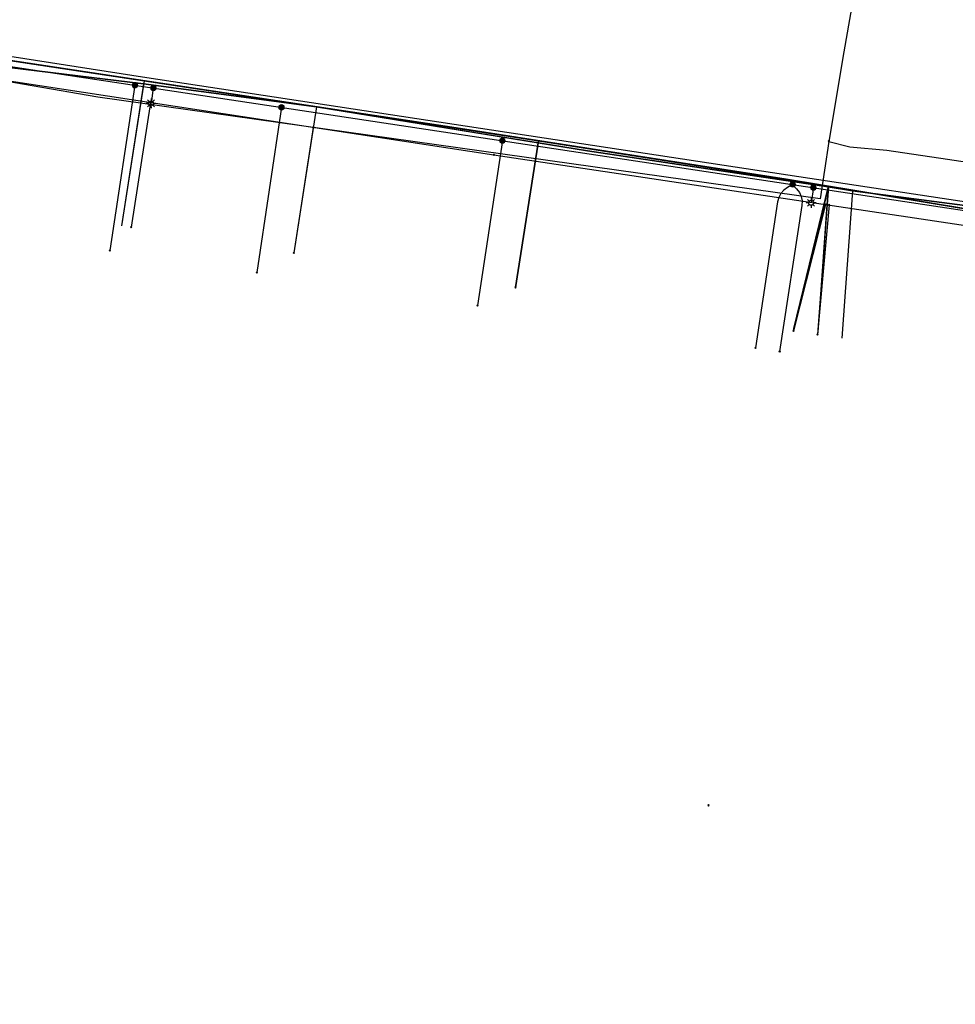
# Model space of a CAD drawing. Header units: metres. Extents: x 253430 to 254090, y 592748 to 593165.
# Tile 13 of 146: x 253578 to 253616, y 592833 to 592873. Entities that reach past the tile are written whole.
import ezdxf
from ezdxf.lldxf.tags import DXFTag

# ---------------------------------------------------------------- set-up
doc = ezdxf.new("R2010")
doc.units = ezdxf.units.M
for name, color, linetype in [('B-WE-IE-MEUBILAIR-S', 7, 'Continuous'), ('B-WE-KL-DATA-G', 90, 'KL-DATA-SO'), ('B-WE-KL-DATA_DUCT-G', 90, 'Continuous'), ('B-WE-KL-DATA_HULPSTUK-S', 90, 'Continuous'), ('B-WE-KL-DATA_KABELBED-G', 90, 'Continuous'), ('B-WE-KL-ET_LS-G', 190, 'KL-LS-SO'), ('B-WE-KL-ET_LS_HULPSTUK-S', 190, 'Continuous'), ('B-WE-KL-ET_LS_KABELBED-G', 190, 'Continuous'), ('B-WE-KL-WATER-G', 170, 'KL-WATER-SO'), ('B-WE-KL-WATER_HULPSTUK-S', 170, 'Continuous'), ('B-WE-RI-VRIJVERVAL_HULPSTUK-S', 210, 'Continuous'), ('V-WE-KL-ET_MS_KABELBED-G', 130, 'V-CONTINUOUS-SO')]:
    doc.layers.add(name, color=color, linetype=linetype)
doc.styles.add('NLCS-ISO', font='txt')
doc.styles.get("Standard").update_dxf_attribs({"font": 'simplex.shx'})
tags = doc.linetypes.add('KL-DATA-SO', pattern='A,4,-1,[101,NLCS.SHX,S=0.5,R=0,X=0,Y=0],-1,4,-1,["D",Standard,S=1,R=0,X=-0.25,Y=-0.5],-1.5', length=12.5).pattern_tags.tags
tags[18] = DXFTag(74, 10)
tags = doc.linetypes.add('KL-LS-SO', pattern='A,4,-1,[103,NLCS.SHX,S=0.75,R=0,X=0,Y=0],-1,4,-1,["L",Standard,S=1,R=0,X=0,Y=-0.5],-2', length=13).pattern_tags.tags
tags[18] = DXFTag(74, 10)
doc.linetypes.add('KL-WATER-SO', pattern='A,7,-0.5,[168,NLCS.SHX,S=0.75,R=0,X=0.75,Y=0],-2', length=9.5)
doc.linetypes.add('V-CONTINUOUS-SO', pattern='A,3.5,[24,NLCS.SHX,S=0.5,R=0,X=0,Y=0],3.5', length=7)

# ---------------------------------------------------------------- blocks, each defined once
blk = doc.blocks.new('SKL-WTB_HULP_OVERIG-SO')
at = {"color": 0, "linetype": 'ByBlock', "lineweight": 18}
for points in [[(-0.14, 0.14), (0.14, -0.14)], [(0.14, 0.14), (-0.14, -0.14)]]:
    blk.add_lwpolyline(points, dxfattribs=at)
at = {"color": 0, "linetype": 'ByBlock', "lineweight": 18, "style": 'NLCS-ISO', "flags": 1}
for tag, p in [('TYPE', (1.5, 0)), ('OMSCHRIJVING', (1.5, -3)), ('LABEL', (1.5, -1.5))]:
    blk.add_attdef(tag, p, '', height=1, dxfattribs=at)
blk = doc.blocks.new('SKL-WTB_HULP_MOF-SO')
at = {"linetype": 'ByBlock', "lineweight": 18}
h = blk.add_hatch(color=0, dxfattribs=at)
h.dxf.hatch_style = 1
h.paths.add_polyline_path([(-0.5625, 0, 1), (0.5625, 0, 1)])
at = {"color": 0, "linetype": 'ByBlock', "lineweight": 18}
blk.add_circle((0, 0), 0.5625, dxfattribs=at)
at = {"color": 0, "linetype": 'ByBlock', "lineweight": 18, "style": 'NLCS-ISO', "flags": 1}
for tag, p in [('TYPE', (1.5, 0)), ('OMSCHRIJVING', (1.5, -3)), ('LABEL', (1.5, -1.5))]:
    blk.add_attdef(tag, p, '', height=1, dxfattribs=at)
blk = doc.blocks.new('SIE-MEUBILAIR_PAAL_LICHTMAST-SO')
for points in [[(-0.62, 0), (-1, 0)], [(-0.71, 0.71), (-0.44, 0.44)], [(0, 1), (0, 0.62)], [(0.44, 0.44), (0.71, 0.71)], [(1, 0), (0.62, 0)], [(-0.71, -0.71), (-0.44, -0.44)], [(0, -0.62), (0, -1)], [(0.44, -0.44), (0.71, -0.71)]]:
    blk.add_lwpolyline(points)
blk.add_circle((0, 0), 0.5)
blk = doc.blocks.new('SRI-HULP_OVERIG-SO')
at = {"color": 0, "linetype": 'ByBlock', "lineweight": 18}
for points in [[(-0.14, 0.14), (0.14, -0.14)], [(0.14, 0.14), (-0.14, -0.14)]]:
    blk.add_lwpolyline(points, dxfattribs=at)
at = {"color": 0, "linetype": 'ByBlock', "lineweight": 18, "style": 'NLCS-ISO', "flags": 1}
for tag, p in [('TYPE', (1.5, 0)), ('OMSCHRIJVING', (1.5, -3)), ('LABEL', (1.5, -1.5))]:
    blk.add_attdef(tag, p, '', height=1, dxfattribs=at)

msp = doc.modelspace()

# ---------------------------------------------------------------- linework, layer by layer
at = {"layer": 'B-WE-KL-DATA-G'}
for points in [[(253725.776, 592848.936), (253648.192, 592860.922), (253641.799, 592861.745), (253638.983, 592862.084), (253630.637, 592863.474), (253627.025, 592864.071), (253609.442, 592866.965), (253595.947, 592869.065), (253574.646, 592872.291), (253567.067, 592873.396), (253564.351, 592873.798), (253537.69, 592877.915), (253520.845, 592880.385), (253512.158, 592881.664), (253508.73, 592882.172), (253507.292, 592882.526), (253506.063, 592883.003), (253505.866, 592883.654), (253506.047, 592884.605), (253507.109, 592892.108), (253508.302, 592899.823), (253508.554, 592901.05), (253509.389, 592909.486)], [(253458.995, 592888.941), (253459.083, 592889.516), (253512.158, 592881.664), (253521.199, 592880.333), (253537.69, 592877.915), (253564.351, 592873.798), (253567.067, 592873.396), (253574.646, 592872.291), (253590.242, 592869.929), (253589.31, 592863.965)], [(253458.995, 592888.941), (253459.083, 592889.516), (253512.158, 592881.664), (253521.199, 592880.333), (253537.69, 592877.915), (253564.351, 592873.798), (253567.067, 592873.396), (253574.646, 592872.291), (253583.191, 592870.997), (253582.264, 592865.065)], [(253567.243, 592872.716), (253571.748, 592872.258), (253583.169, 592870.874), (253590.24, 592869.922), (253599.304, 592868.452), (253601.323, 592868.124), (253611.168, 592866.661), (253612.154, 592866.497), (253624.477, 592864.888), (253627.3, 592864.401), (253632.912, 592863.528), (253633.245, 592863.581), (253639.099, 592862.528), (253639.368, 592862.362), (253644.516, 592861.484), (253646.556, 592861.404)], [(253567.243, 592872.716), (253571.748, 592872.258), (253583.169, 592870.874), (253590.24, 592869.922), (253599.304, 592868.452), (253601.323, 592868.124), (253611.168, 592866.661), (253612.154, 592866.497), (253624.477, 592864.888), (253627.3, 592864.401), (253632.912, 592863.528), (253633.245, 592863.581), (253639.099, 592862.528), (253639.368, 592862.362), (253644.516, 592861.484), (253646.556, 592861.404)], [(253583.169, 592870.874), (253571.748, 592872.258), (253570.902, 592866.84)], [(253583.169, 592870.874), (253571.748, 592872.258), (253570.902, 592866.84)], [(253583.169, 592870.874), (253582.263, 592865.066)], [(253583.169, 592870.874), (253582.263, 592865.066)], [(253590.24, 592869.922), (253583.169, 592870.874)], [(253590.24, 592869.922), (253583.169, 592870.874)], [(253590.24, 592869.922), (253589.31, 592863.965)], [(253590.24, 592869.922), (253589.31, 592863.965)], [(253599.304, 592868.452), (253595.301, 592869.101), (253590.24, 592869.922)], [(253599.304, 592868.452), (253595.301, 592869.101), (253590.24, 592869.922)], [(253598.38, 592862.549), (253599.316, 592868.541), (253609.442, 592866.965), (253627.025, 592864.071), (253630.637, 592863.474), (253638.983, 592862.084), (253641.799, 592861.745), (253648.192, 592860.922), (253725.776, 592848.936), (253731.444, 592848.38), (253737.295, 592847.688), (253737.416, 592847.67), (253744.99, 592846.444), (253744.833, 592845.393)], [(253599.304, 592868.452), (253598.381, 592862.548)], [(253599.304, 592868.452), (253598.381, 592862.548)], [(253611.168, 592866.661), (253601.323, 592868.124), (253599.304, 592868.452)], [(253611.168, 592866.661), (253601.323, 592868.124), (253599.304, 592868.452)], [(253609.742, 592860.774), (253609.758, 592860.873), (253611.171, 592866.681), (253630.637, 592863.474), (253638.983, 592862.084), (253641.799, 592861.745), (253648.192, 592860.922), (253725.776, 592848.936), (253731.444, 592848.38), (253737.295, 592847.688), (253737.416, 592847.67), (253744.99, 592846.444), (253744.833, 592845.393)], [(253610.731, 592860.621), (253610.746, 592860.72), (253611.171, 592866.681), (253630.637, 592863.474), (253638.983, 592862.084), (253641.799, 592861.745), (253648.192, 592860.922), (253725.776, 592848.936), (253731.444, 592848.38), (253737.295, 592847.688), (253737.416, 592847.67), (253744.99, 592846.444), (253744.833, 592845.393)], [(253611.168, 592866.661), (253609.742, 592860.775)], [(253611.168, 592866.661), (253609.742, 592860.775)], [(253612.154, 592866.497), (253611.168, 592866.661)], [(253612.154, 592866.497), (253611.168, 592866.661)], [(253612.154, 592866.497), (253611.719, 592860.467)], [(253612.154, 592866.497), (253611.719, 592860.467)], [(253624.477, 592864.888), (253612.154, 592866.497)], [(253624.477, 592864.888), (253612.154, 592866.497)]]:
    msp.add_lwpolyline(points, dxfattribs=at)
at = {"layer": 'B-WE-KL-DATA_DUCT-G'}
for points in [[(253725.776, 592848.936), (253649.109, 592860.78), (253645.524, 592861.265), (253638.983, 592862.084), (253633.153, 592863.055), (253617.672, 592865.611), (253611.171, 592866.681), (253599.316, 592868.541), (253590.242, 592869.929), (253583.191, 592870.997), (253571.818, 592872.703), (253565.766, 592873.588), (253530.087, 592879.03), (253515.454, 592881.179), (253508.73, 592882.172), (253507.292, 592882.526), (253506.063, 592883.003), (253505.866, 592883.654), (253507.109, 592892.108), (253508.302, 592899.823), (253508.554, 592901.05), (253509.389, 592909.486)], [(253459.477, 592889.458), (253508.73, 592882.172), (253515.454, 592881.179), (253530.087, 592879.03), (253565.766, 592873.588), (253571.818, 592872.703), (253583.191, 592870.997), (253590.242, 592869.929), (253599.316, 592868.541), (253611.171, 592866.681), (253617.672, 592865.611), (253633.153, 592863.055), (253638.983, 592862.084), (253645.524, 592861.265), (253649.109, 592860.78), (253725.776, 592848.936), (253731.444, 592848.38), (253737.416, 592847.67), (253742.562, 592846.838)]]:
    msp.add_lwpolyline(points, dxfattribs=at)
at = {"layer": 'B-WE-KL-DATA_KABELBED-G'}
for points in [[(253611.192, 592868.517), (253610.828, 592866.173), (253581.304, 592870.324), (253543.001, 592876.95), (253514.47, 592879.932), (253509.619, 592880.624), (253505.956, 592881.146), (253461.931, 592888.637), (253457.176, 592889.256), (253433.447, 592892.95)], [(253612.599, 592876.704), (253611.808, 592872.174), (253611.192, 592868.517)], [(253571.818, 592872.703), (253583.191, 592870.997)], [(253583.191, 592870.997), (253582.264, 592865.065)], [(253583.191, 592870.997), (253590.242, 592869.929)], [(253590.242, 592869.929), (253589.31, 592863.965)], [(253590.242, 592869.929), (253599.316, 592868.541)], [(253599.316, 592868.541), (253598.38, 592862.549)], [(253599.316, 592868.541), (253611.171, 592866.681)], [(253611.192, 592868.517), (253612.049, 592868.29), (253613.566, 592868.162), (253616.047, 592867.788), (253621.235, 592867.008), (253632.984, 592865.356), (253632.109, 592859.301), (253624.942, 592815.735)], [(253611.171, 592866.681), (253617.672, 592865.611)], [(253611.17, 592866.676), (253609.742, 592860.774)], [(253611.17, 592866.676), (253610.731, 592860.621)]]:
    msp.add_lwpolyline(points, dxfattribs=at)
at = {"layer": 'B-WE-KL-ET_LS-G'}
for points in [[(253617.741, 592815.796), (253563.233, 592823.906), (253562.249, 592824), (253561.248, 592824.592), (253560.861, 592825.31), (253560.82, 592826.107), (253568.053, 592870.825), (253568.453, 592871.81), (253569.181, 592872.643), (253569.784, 592872.779), (253622.69, 592864.797)], [(253617.741, 592815.796), (253563.233, 592823.906), (253562.249, 592824), (253561.248, 592824.592), (253560.861, 592825.31), (253560.82, 592826.107), (253568.053, 592870.825), (253568.453, 592871.81), (253569.181, 592872.643), (253569.784, 592872.779), (253622.69, 592864.797)], [(253582.814, 592870.813), (253581.79, 592864.053)], [(253583.567, 592870.699), (253583.473, 592870.07)], [(253588.808, 592869.909), (253587.796, 592863.15)], [(253597.843, 592868.545), (253596.82, 592861.801)], [(253609.708, 592866.755), (253609.5, 592866.634), (253609.345, 592866.521), (253609.226, 592866.385), (253609.142, 592866.223), (253609.094, 592866.038), (253608.19, 592860.077)], [(253609.708, 592866.755), (253609.871, 592866.578), (253609.986, 592866.425), (253610.06, 592866.259), (253610.092, 592866.08), (253610.083, 592865.889), (253609.178, 592859.927)], [(253610.56, 592866.626), (253610.465, 592866.003)]]:
    msp.add_lwpolyline(points, dxfattribs=at)
at = {"layer": 'B-WE-KL-ET_LS_KABELBED-G'}
msp.add_lwpolyline([(253568.053, 592870.825), (253568.453, 592871.81), (253569.181, 592872.643), (253569.784, 592872.779), (253622.69, 592864.797)], dxfattribs=at)
at = {"layer": 'B-WE-KL-WATER-G'}
for points in [[(253569.634, 592872.213), (253597.487, 592867.962)], [(253583.456, 592870.103), (253582.66, 592865.004)], [(253590.11, 592869.087), (253589.31, 592863.965)], [(253597.487, 592867.962), (253618.599, 592864.81)], [(253599.186, 592867.708), (253598.38, 592862.549)], [(253611.054, 592865.936), (253609.743, 592860.775)], [(253611.198, 592865.915), (253610.731, 592860.621)]]:
    msp.add_lwpolyline(points, dxfattribs=at)
at = {"layer": 'V-WE-KL-ET_MS_KABELBED-G'}
msp.add_lwpolyline([(253633.227, 592863.556), (253609.965, 592867.07), (253583.303, 592871.107), (253565.254, 592873.923), (253515.58, 592881.328)], dxfattribs=at)

# ---------------------------------------------------------------- block references
at = {"layer": 'B-WE-IE-MEUBILAIR-S', "xscale": 0.2, "yscale": 0.2, "zscale": 0.2}
for p in [(253583.473, 592870.07), (253610.465, 592866.003)]:
    msp.add_blockref('SIE-MEUBILAIR_PAAL_LICHTMAST-SO', p, dxfattribs=at)
at = {"layer": 'B-WE-KL-DATA_HULPSTUK-S', "xscale": 0.2, "yscale": 0.2, "zscale": 0.2}
msp.add_blockref('SKL-WTB_HULP_OVERIG-SO', (253611.192, 592868.517), dxfattribs=at)
msp.add_blockref('SKL-WTB_HULP_OVERIG-SO', (253611.192, 592868.517), dxfattribs=at)
msp.add_blockref('SKL-WTB_HULP_OVERIG-SO', (253611.192, 592868.517), dxfattribs=at)
at = {"layer": 'B-WE-KL-ET_LS_HULPSTUK-S', "xscale": 0.2, "yscale": 0.2, "zscale": 0.2}
for name, p in [('SKL-WTB_HULP_MOF-SO', (253582.814, 592870.813)), ('SKL-WTB_HULP_MOF-SO', (253583.567, 592870.699)), ('SKL-WTB_HULP_MOF-SO', (253588.808, 592869.909)), ('SKL-WTB_HULP_MOF-SO', (253597.843, 592868.545)), ('SKL-WTB_HULP_MOF-SO', (253609.708, 592866.755)), ('SKL-WTB_HULP_MOF-SO', (253610.56, 592866.626)), ('SKL-WTB_HULP_OVERIG-SO', (253581.79, 592864.053)), ('SKL-WTB_HULP_OVERIG-SO', (253587.796, 592863.15)), ('SKL-WTB_HULP_OVERIG-SO', (253596.82, 592861.801)), ('SKL-WTB_HULP_OVERIG-SO', (253608.19, 592860.077)), ('SKL-WTB_HULP_OVERIG-SO', (253609.178, 592859.927))]:
    msp.add_blockref(name, p, dxfattribs=at)
at = {"layer": 'B-WE-KL-WATER_HULPSTUK-S', "xscale": 0.2, "yscale": 0.2, "zscale": 0.2}
for p in [(253583.456, 592870.103), (253590.11, 592869.087), (253597.487, 592867.962), (253599.186, 592867.708), (253611.054, 592865.936), (253611.198, 592865.915), (253582.66, 592865.004), (253589.31, 592863.965), (253598.38, 592862.549), (253609.743, 592860.775), (253610.731, 592860.621)]:
    msp.add_blockref('SKL-WTB_HULP_OVERIG-SO', p, dxfattribs=at)
at = {"layer": 'B-WE-RI-VRIJVERVAL_HULPSTUK-S', "xscale": 0.2, "yscale": 0.2, "zscale": 0.2}
msp.add_blockref('SRI-HULP_OVERIG-SO', (253606.27, 592841.374), dxfattribs=at)

doc.saveas('drawing.dxf')
